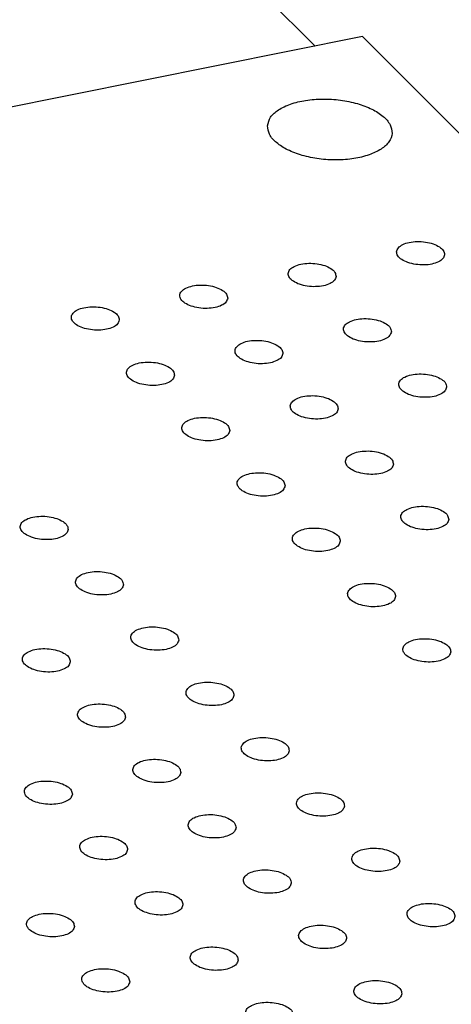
# Model space of a CAD drawing. Header units: inches. Extents: x 155 to 996, y 103 to 697.
# Tile 69 of 81: x 790 to 799, y 482 to 502. Entities that reach past the tile are written whole.
import ezdxf

# ---------------------------------------------------------------- set-up
doc = ezdxf.new("R2010")
doc.units = ezdxf.units.IN

# ---------------------------------------------------------------- blocks, each defined once
blk = doc.blocks.new('E8021-24140', base_point=(199.013, 250.256))
at = {"color": 7, "linetype": 'Continuous'}
blk.add_line((791.613, 506.59), (796.59, 501.608), dxfattribs=at)
blk = doc.blocks.new('E8021-64140', base_point=(199.013, 250.256))
blk.add_blockref('E8021-24140', (199.013, 250.256))
blk = doc.blocks.new('E8021-26512__46', base_point=(778.142, 439.185))
at = {"color": 7, "linetype": 'Continuous'}
for q in [(778.362, 497.952), (799.855, 499.528)]:
    blk.add_line((797.579, 501.806), q, dxfattribs=at)
for points, knots in [([(795.598, 499.951), (795.607, 499.889), (795.625, 499.751), (795.793, 499.577), (796.026, 499.432), (796.33, 499.321), (796.675, 499.251), (797.038, 499.229), (797.39, 499.256), (797.704, 499.329), (797.957, 499.444), (798.135, 499.596), (798.214, 499.79), (798.16, 499.992), (798.002, 500.165), (797.765, 500.31), (797.462, 500.422), (797.116, 500.491), (796.753, 500.514), (796.402, 500.487), (796.087, 500.414), (795.837, 500.299), (795.65, 500.147), (795.614, 500.012), (795.598, 499.951)], [0, 0, 0, 0, 0.185164, 0.409308, 0.68695, 1.012981, 1.371588, 1.741607, 2.100214, 2.426245, 2.703887, 2.928032, 3.113195, 3.298359, 3.522503, 3.800145, 4.126176, 4.484784, 4.854802, 5.21341, 5.539441, 5.817083, 6.041227, 6.226391, 6.226391, 6.226391, 6.226391]), ([(799.288, 497.262), (799.282, 497.292), (799.269, 497.36), (799.173, 497.435), (799.046, 497.494), (798.888, 497.531), (798.719, 497.541), (798.558, 497.524), (798.423, 497.482), (798.324, 497.418), (798.277, 497.324), (798.312, 497.226), (798.402, 497.15), (798.531, 497.091), (798.689, 497.055), (798.858, 497.044), (799.02, 497.061), (799.153, 497.104), (799.257, 497.167), (799.278, 497.233), (799.288, 497.262)], [0, 0, 0, 0, 0.088201, 0.201564, 0.345167, 0.510862, 0.68451, 0.850206, 0.993808, 1.107172, 1.195372, 1.283573, 1.396937, 1.540539, 1.706235, 1.879883, 2.045578, 2.189181, 2.302544, 2.390745, 2.390745, 2.390745, 2.390745]), ([(797.028, 496.809), (797.022, 496.838), (797.01, 496.906), (796.913, 496.982), (796.786, 497.041), (796.628, 497.077), (796.459, 497.088), (796.298, 497.071), (796.163, 497.028), (796.064, 496.965), (796.017, 496.871), (796.052, 496.772), (796.143, 496.697), (796.272, 496.638), (796.429, 496.602), (796.598, 496.591), (796.76, 496.608), (796.893, 496.651), (796.998, 496.714), (797.019, 496.78), (797.028, 496.809)], [0, 0, 0, 0, 0.088201, 0.201564, 0.345167, 0.510862, 0.68451, 0.850206, 0.993808, 1.107172, 1.195372, 1.283573, 1.396937, 1.540539, 1.706235, 1.879883, 2.045578, 2.189181, 2.302544, 2.390745, 2.390745, 2.390745, 2.390745]), ([(794.768, 496.355), (794.762, 496.385), (794.75, 496.453), (794.653, 496.529), (794.527, 496.588), (794.368, 496.624), (794.2, 496.634), (794.039, 496.618), (793.903, 496.575), (793.804, 496.511), (793.757, 496.418), (793.793, 496.319), (793.883, 496.244), (794.012, 496.185), (794.17, 496.148), (794.338, 496.138), (794.5, 496.155), (794.633, 496.197), (794.738, 496.261), (794.759, 496.327), (794.768, 496.355)], [0, 0, 0, 0, 0.088201, 0.201564, 0.345167, 0.510862, 0.68451, 0.850206, 0.993808, 1.107172, 1.195372, 1.283573, 1.396937, 1.540539, 1.706235, 1.879883, 2.045578, 2.189181, 2.302544, 2.390745, 2.390745, 2.390745, 2.390745]), ([(792.508, 495.902), (792.503, 495.932), (792.49, 496), (792.394, 496.075), (792.267, 496.134), (792.108, 496.171), (791.94, 496.181), (791.779, 496.164), (791.643, 496.122), (791.545, 496.058), (791.498, 495.964), (791.533, 495.866), (791.623, 495.79), (791.752, 495.731), (791.91, 495.695), (792.078, 495.685), (792.24, 495.701), (792.373, 495.744), (792.478, 495.807), (792.499, 495.873), (792.508, 495.902)], [0, 0, 0, 0, 0.088201, 0.201564, 0.345167, 0.510862, 0.68451, 0.850206, 0.993808, 1.107172, 1.195372, 1.283573, 1.396937, 1.540539, 1.706235, 1.879883, 2.045578, 2.189181, 2.302544, 2.390745, 2.390745, 2.390745, 2.390745]), ([(798.179, 495.656), (798.174, 495.686), (798.161, 495.753), (798.065, 495.829), (797.938, 495.888), (797.78, 495.925), (797.611, 495.935), (797.45, 495.918), (797.315, 495.875), (797.216, 495.812), (797.169, 495.718), (797.204, 495.62), (797.294, 495.544), (797.423, 495.485), (797.581, 495.449), (797.75, 495.438), (797.911, 495.455), (798.044, 495.498), (798.149, 495.561), (798.17, 495.627), (798.179, 495.656)], [0, 0, 0, 0, 0.088201, 0.201564, 0.345167, 0.510862, 0.68451, 0.850206, 0.993808, 1.107172, 1.195372, 1.283573, 1.396937, 1.540539, 1.706235, 1.879883, 2.045578, 2.189181, 2.302544, 2.390745, 2.390745, 2.390745, 2.390745]), ([(795.92, 495.203), (795.914, 495.232), (795.901, 495.3), (795.805, 495.376), (795.678, 495.435), (795.52, 495.471), (795.351, 495.482), (795.19, 495.465), (795.055, 495.422), (794.956, 495.359), (794.909, 495.265), (794.944, 495.166), (795.034, 495.091), (795.163, 495.032), (795.321, 494.995), (795.49, 494.985), (795.652, 495.002), (795.785, 495.045), (795.89, 495.108), (795.911, 495.174), (795.92, 495.203)], [0, 0, 0, 0, 0.088201, 0.201564, 0.345167, 0.510862, 0.68451, 0.850206, 0.993808, 1.107172, 1.195372, 1.283573, 1.396937, 1.540539, 1.706235, 1.879883, 2.045578, 2.189181, 2.302544, 2.390745, 2.390745, 2.390745, 2.390745]), ([(793.66, 494.749), (793.654, 494.779), (793.642, 494.847), (793.545, 494.923), (793.419, 494.982), (793.26, 495.018), (793.092, 495.028), (792.93, 495.012), (792.795, 494.969), (792.696, 494.905), (792.649, 494.812), (792.684, 494.713), (792.775, 494.638), (792.904, 494.579), (793.062, 494.542), (793.23, 494.532), (793.392, 494.549), (793.525, 494.591), (793.63, 494.655), (793.651, 494.721), (793.66, 494.749)], [0, 0, 0, 0, 0.088201, 0.201564, 0.345167, 0.510862, 0.68451, 0.850206, 0.993808, 1.107172, 1.195372, 1.283573, 1.396937, 1.540539, 1.706235, 1.879883, 2.045578, 2.189181, 2.302544, 2.390745, 2.390745, 2.390745, 2.390745]), ([(799.331, 494.503), (799.326, 494.533), (799.313, 494.601), (799.217, 494.676), (799.09, 494.735), (798.931, 494.772), (798.763, 494.782), (798.602, 494.765), (798.466, 494.723), (798.368, 494.659), (798.321, 494.565), (798.356, 494.467), (798.446, 494.391), (798.575, 494.332), (798.733, 494.296), (798.901, 494.286), (799.063, 494.302), (799.196, 494.345), (799.301, 494.409), (799.322, 494.474), (799.331, 494.503)], [0, 0, 0, 0, 0.088201, 0.201564, 0.345167, 0.510862, 0.68451, 0.850206, 0.993808, 1.107172, 1.195372, 1.283573, 1.396937, 1.540539, 1.706235, 1.879883, 2.045578, 2.189181, 2.302544, 2.390745, 2.390745, 2.390745, 2.390745]), ([(797.071, 494.05), (797.066, 494.08), (797.053, 494.147), (796.957, 494.223), (796.83, 494.282), (796.671, 494.319), (796.503, 494.329), (796.342, 494.312), (796.207, 494.269), (796.108, 494.206), (796.061, 494.112), (796.096, 494.014), (796.186, 493.938), (796.315, 493.879), (796.473, 493.843), (796.641, 493.832), (796.803, 493.849), (796.936, 493.892), (797.041, 493.955), (797.062, 494.021), (797.071, 494.05)], [0, 0, 0, 0, 0.088201, 0.201564, 0.345167, 0.510862, 0.68451, 0.850206, 0.993808, 1.107172, 1.195372, 1.283573, 1.396937, 1.540539, 1.706235, 1.879883, 2.045578, 2.189181, 2.302544, 2.390745, 2.390745, 2.390745, 2.390745]), ([(794.812, 493.597), (794.806, 493.626), (794.793, 493.694), (794.697, 493.77), (794.57, 493.829), (794.412, 493.865), (794.243, 493.876), (794.082, 493.859), (793.947, 493.816), (793.848, 493.752), (793.801, 493.659), (793.836, 493.56), (793.926, 493.485), (794.055, 493.426), (794.213, 493.389), (794.382, 493.379), (794.544, 493.396), (794.677, 493.439), (794.781, 493.502), (794.802, 493.568), (794.812, 493.597)], [0, 0, 0, 0, 0.088201, 0.201564, 0.345167, 0.510862, 0.68451, 0.850206, 0.993808, 1.107172, 1.195372, 1.283573, 1.396937, 1.540539, 1.706235, 1.879883, 2.045578, 2.189181, 2.302544, 2.390745, 2.390745, 2.390745, 2.390745]), ([(798.223, 492.897), (798.217, 492.927), (798.205, 492.995), (798.108, 493.07), (797.982, 493.129), (797.823, 493.166), (797.655, 493.176), (797.494, 493.159), (797.358, 493.117), (797.259, 493.053), (797.212, 492.959), (797.248, 492.861), (797.338, 492.785), (797.467, 492.726), (797.625, 492.69), (797.793, 492.68), (797.955, 492.696), (798.088, 492.739), (798.193, 492.802), (798.214, 492.868), (798.223, 492.897)], [0, 0, 0, 0, 0.088201, 0.201564, 0.345167, 0.510862, 0.68451, 0.850206, 0.993808, 1.107172, 1.195372, 1.283573, 1.396937, 1.540539, 1.706235, 1.879883, 2.045578, 2.189181, 2.302544, 2.390745, 2.390745, 2.390745, 2.390745]), ([(795.963, 492.444), (795.958, 492.474), (795.945, 492.541), (795.849, 492.617), (795.722, 492.676), (795.563, 492.713), (795.395, 492.723), (795.234, 492.706), (795.098, 492.663), (795, 492.6), (794.953, 492.506), (794.988, 492.408), (795.078, 492.332), (795.207, 492.273), (795.365, 492.237), (795.533, 492.226), (795.695, 492.243), (795.828, 492.286), (795.933, 492.349), (795.954, 492.415), (795.963, 492.444)], [0, 0, 0, 0, 0.088201, 0.201564, 0.345167, 0.510862, 0.68451, 0.850206, 0.993808, 1.107172, 1.195372, 1.283573, 1.396937, 1.540539, 1.706235, 1.879883, 2.045578, 2.189181, 2.302544, 2.390745, 2.390745, 2.390745, 2.390745]), ([(799.375, 491.744), (799.369, 491.774), (799.356, 491.842), (799.26, 491.918), (799.133, 491.977), (798.975, 492.013), (798.806, 492.023), (798.645, 492.007), (798.51, 491.964), (798.411, 491.9), (798.364, 491.807), (798.399, 491.708), (798.489, 491.633), (798.618, 491.574), (798.776, 491.537), (798.945, 491.527), (799.107, 491.544), (799.24, 491.586), (799.345, 491.65), (799.366, 491.716), (799.375, 491.744)], [0, 0, 0, 0, 0.088201, 0.201564, 0.345167, 0.510862, 0.68451, 0.850206, 0.993808, 1.107172, 1.195372, 1.283573, 1.396937, 1.540539, 1.706235, 1.879883, 2.045578, 2.189181, 2.302544, 2.390745, 2.390745, 2.390745, 2.390745]), ([(791.444, 491.537), (791.438, 491.567), (791.425, 491.635), (791.329, 491.711), (791.202, 491.769), (791.044, 491.806), (790.875, 491.816), (790.714, 491.8), (790.579, 491.757), (790.48, 491.693), (790.433, 491.6), (790.468, 491.501), (790.558, 491.426), (790.688, 491.367), (790.845, 491.33), (791.014, 491.32), (791.176, 491.336), (791.309, 491.379), (791.414, 491.443), (791.435, 491.508), (791.444, 491.537)], [0, 0, 0, 0, 0.088201, 0.201564, 0.345167, 0.510862, 0.68451, 0.850206, 0.993808, 1.107172, 1.195372, 1.283573, 1.396937, 1.540539, 1.706235, 1.879883, 2.045578, 2.189181, 2.302544, 2.390745, 2.390745, 2.390745, 2.390745]), ([(797.115, 491.291), (797.109, 491.321), (797.097, 491.389), (797, 491.464), (796.874, 491.523), (796.715, 491.56), (796.547, 491.57), (796.385, 491.553), (796.25, 491.511), (796.151, 491.447), (796.104, 491.353), (796.139, 491.255), (796.23, 491.179), (796.359, 491.12), (796.517, 491.084), (796.685, 491.074), (796.847, 491.09), (796.98, 491.133), (797.085, 491.196), (797.106, 491.262), (797.115, 491.291)], [0, 0, 0, 0, 0.088201, 0.201564, 0.345167, 0.510862, 0.68451, 0.850206, 0.993808, 1.107172, 1.195372, 1.283573, 1.396937, 1.540539, 1.706235, 1.879883, 2.045578, 2.189181, 2.302544, 2.390745, 2.390745, 2.390745, 2.390745]), ([(792.595, 490.384), (792.59, 490.414), (792.577, 490.482), (792.481, 490.558), (792.354, 490.617), (792.195, 490.653), (792.027, 490.664), (791.866, 490.647), (791.731, 490.604), (791.632, 490.54), (791.585, 490.447), (791.62, 490.348), (791.71, 490.273), (791.839, 490.214), (791.997, 490.177), (792.166, 490.167), (792.327, 490.184), (792.46, 490.227), (792.565, 490.29), (792.586, 490.356), (792.595, 490.384)], [0, 0, 0, 0, 0.088201, 0.201564, 0.345167, 0.510862, 0.68451, 0.850206, 0.993808, 1.107172, 1.195372, 1.283573, 1.396937, 1.540539, 1.706235, 1.879883, 2.045578, 2.189181, 2.302544, 2.390745, 2.390745, 2.390745, 2.390745]), ([(798.267, 490.138), (798.261, 490.168), (798.248, 490.236), (798.152, 490.312), (798.025, 490.37), (797.867, 490.407), (797.698, 490.417), (797.537, 490.401), (797.402, 490.358), (797.303, 490.294), (797.256, 490.201), (797.291, 490.102), (797.381, 490.027), (797.51, 489.968), (797.668, 489.931), (797.837, 489.921), (797.999, 489.938), (798.132, 489.98), (798.236, 490.044), (798.257, 490.109), (798.267, 490.138)], [0, 0, 0, 0, 0.088201, 0.201564, 0.345167, 0.510862, 0.68451, 0.850206, 0.993808, 1.107172, 1.195372, 1.283573, 1.396937, 1.540539, 1.706235, 1.879883, 2.045578, 2.189181, 2.302544, 2.390745, 2.390745, 2.390745, 2.390745]), ([(793.747, 489.232), (793.741, 489.261), (793.729, 489.329), (793.632, 489.405), (793.506, 489.464), (793.347, 489.5), (793.179, 489.511), (793.018, 489.494), (792.882, 489.451), (792.783, 489.388), (792.736, 489.294), (792.772, 489.195), (792.862, 489.12), (792.991, 489.061), (793.149, 489.025), (793.317, 489.014), (793.479, 489.031), (793.612, 489.074), (793.717, 489.137), (793.738, 489.203), (793.747, 489.232)], [0, 0, 0, 0, 0.088201, 0.201564, 0.345167, 0.510862, 0.68451, 0.850206, 0.993808, 1.107172, 1.195372, 1.283573, 1.396937, 1.540539, 1.706235, 1.879883, 2.045578, 2.189181, 2.302544, 2.390745, 2.390745, 2.390745, 2.390745]), ([(799.418, 488.986), (799.413, 489.015), (799.4, 489.083), (799.304, 489.159), (799.177, 489.218), (799.018, 489.254), (798.85, 489.265), (798.689, 489.248), (798.553, 489.205), (798.455, 489.141), (798.408, 489.048), (798.443, 488.949), (798.533, 488.874), (798.662, 488.815), (798.82, 488.778), (798.988, 488.768), (799.15, 488.785), (799.283, 488.828), (799.388, 488.891), (799.409, 488.957), (799.418, 488.986)], [0, 0, 0, 0, 0.088201, 0.201564, 0.345167, 0.510862, 0.68451, 0.850206, 0.993808, 1.107172, 1.195372, 1.283573, 1.396937, 1.540539, 1.706235, 1.879883, 2.045578, 2.189181, 2.302544, 2.390745, 2.390745, 2.390745, 2.390745]), ([(791.487, 488.778), (791.482, 488.808), (791.469, 488.876), (791.373, 488.952), (791.246, 489.011), (791.087, 489.047), (790.919, 489.058), (790.758, 489.041), (790.622, 488.998), (790.524, 488.934), (790.477, 488.841), (790.512, 488.742), (790.602, 488.667), (790.731, 488.608), (790.889, 488.571), (791.057, 488.561), (791.219, 488.578), (791.352, 488.62), (791.457, 488.684), (791.478, 488.75), (791.487, 488.778)], [0, 0, 0, 0, 0.088201, 0.201564, 0.345167, 0.510862, 0.68451, 0.850206, 0.993808, 1.107172, 1.195372, 1.283573, 1.396937, 1.540539, 1.706235, 1.879883, 2.045578, 2.189181, 2.302544, 2.390745, 2.390745, 2.390745, 2.390745]), ([(794.899, 488.079), (794.893, 488.109), (794.88, 488.177), (794.784, 488.252), (794.657, 488.311), (794.499, 488.348), (794.33, 488.358), (794.169, 488.341), (794.034, 488.299), (793.935, 488.235), (793.888, 488.141), (793.923, 488.043), (794.013, 487.967), (794.143, 487.908), (794.3, 487.872), (794.469, 487.861), (794.631, 487.878), (794.764, 487.921), (794.869, 487.984), (794.89, 488.05), (794.899, 488.079)], [0, 0, 0, 0, 0.088201, 0.201564, 0.345167, 0.510862, 0.68451, 0.850206, 0.993808, 1.107172, 1.195372, 1.283573, 1.396937, 1.540539, 1.706235, 1.879883, 2.045578, 2.189181, 2.302544, 2.390745, 2.390745, 2.390745, 2.390745]), ([(792.639, 487.626), (792.633, 487.655), (792.621, 487.723), (792.524, 487.799), (792.398, 487.858), (792.239, 487.894), (792.071, 487.905), (791.909, 487.888), (791.774, 487.845), (791.675, 487.782), (791.628, 487.688), (791.663, 487.589), (791.754, 487.514), (791.883, 487.455), (792.041, 487.419), (792.209, 487.408), (792.371, 487.425), (792.504, 487.468), (792.609, 487.531), (792.63, 487.597), (792.639, 487.626)], [0, 0, 0, 0, 0.088201, 0.201564, 0.345167, 0.510862, 0.68451, 0.850206, 0.993808, 1.107172, 1.195372, 1.283573, 1.396937, 1.540539, 1.706235, 1.879883, 2.045578, 2.189181, 2.302544, 2.390745, 2.390745, 2.390745, 2.390745]), ([(796.05, 486.926), (796.045, 486.956), (796.032, 487.024), (795.936, 487.1), (795.809, 487.158), (795.65, 487.195), (795.482, 487.205), (795.321, 487.188), (795.186, 487.146), (795.087, 487.082), (795.04, 486.989), (795.075, 486.89), (795.165, 486.815), (795.294, 486.756), (795.452, 486.719), (795.621, 486.709), (795.782, 486.725), (795.915, 486.768), (796.02, 486.832), (796.041, 486.897), (796.05, 486.926)], [0, 0, 0, 0, 0.088201, 0.201564, 0.345167, 0.510862, 0.68451, 0.850206, 0.993808, 1.107172, 1.195372, 1.283573, 1.396937, 1.540539, 1.706235, 1.879883, 2.045578, 2.189181, 2.302544, 2.390745, 2.390745, 2.390745, 2.390745]), ([(793.791, 486.473), (793.785, 486.503), (793.772, 486.57), (793.676, 486.646), (793.549, 486.705), (793.391, 486.742), (793.222, 486.752), (793.061, 486.735), (792.926, 486.693), (792.827, 486.629), (792.78, 486.535), (792.815, 486.437), (792.905, 486.361), (793.034, 486.302), (793.192, 486.266), (793.361, 486.255), (793.523, 486.272), (793.656, 486.315), (793.761, 486.378), (793.781, 486.444), (793.791, 486.473)], [0, 0, 0, 0, 0.088201, 0.201564, 0.345167, 0.510862, 0.68451, 0.850206, 0.993808, 1.107172, 1.195372, 1.283573, 1.396937, 1.540539, 1.706235, 1.879883, 2.045578, 2.189181, 2.302544, 2.390745, 2.390745, 2.390745, 2.390745]), ([(791.531, 486.02), (791.525, 486.049), (791.513, 486.117), (791.416, 486.193), (791.289, 486.252), (791.131, 486.288), (790.962, 486.299), (790.801, 486.282), (790.666, 486.239), (790.567, 486.176), (790.52, 486.082), (790.555, 485.983), (790.646, 485.908), (790.775, 485.849), (790.932, 485.812), (791.101, 485.802), (791.263, 485.819), (791.396, 485.862), (791.501, 485.925), (791.522, 485.991), (791.531, 486.02)], [0, 0, 0, 0, 0.088201, 0.201564, 0.345167, 0.510862, 0.68451, 0.850206, 0.993808, 1.107172, 1.195372, 1.283573, 1.396937, 1.540539, 1.706235, 1.879883, 2.045578, 2.189181, 2.302544, 2.390745, 2.390745, 2.390745, 2.390745]), ([(797.202, 485.773), (797.196, 485.803), (797.184, 485.871), (797.087, 485.947), (796.961, 486.006), (796.802, 486.042), (796.634, 486.053), (796.473, 486.036), (796.337, 485.993), (796.238, 485.929), (796.191, 485.836), (796.227, 485.737), (796.317, 485.662), (796.446, 485.603), (796.604, 485.566), (796.772, 485.556), (796.934, 485.573), (797.067, 485.615), (797.172, 485.679), (797.193, 485.745), (797.202, 485.773)], [0, 0, 0, 0, 0.088201, 0.201564, 0.345167, 0.510862, 0.68451, 0.850206, 0.993808, 1.107172, 1.195372, 1.283573, 1.396937, 1.540539, 1.706235, 1.879883, 2.045578, 2.189181, 2.302544, 2.390745, 2.390745, 2.390745, 2.390745]), ([(794.942, 485.32), (794.937, 485.35), (794.924, 485.418), (794.828, 485.493), (794.701, 485.552), (794.542, 485.589), (794.374, 485.599), (794.213, 485.582), (794.077, 485.54), (793.979, 485.476), (793.932, 485.382), (793.967, 485.284), (794.057, 485.208), (794.186, 485.149), (794.344, 485.113), (794.512, 485.103), (794.674, 485.119), (794.807, 485.162), (794.912, 485.226), (794.933, 485.291), (794.942, 485.32)], [0, 0, 0, 0, 0.088201, 0.201564, 0.345167, 0.510862, 0.68451, 0.850206, 0.993808, 1.107172, 1.195372, 1.283573, 1.396937, 1.540539, 1.706235, 1.879883, 2.045578, 2.189181, 2.302544, 2.390745, 2.390745, 2.390745, 2.390745]), ([(792.682, 484.867), (792.677, 484.897), (792.664, 484.964), (792.568, 485.04), (792.441, 485.099), (792.283, 485.136), (792.114, 485.146), (791.953, 485.129), (791.818, 485.086), (791.719, 485.023), (791.672, 484.929), (791.707, 484.831), (791.797, 484.755), (791.926, 484.696), (792.084, 484.66), (792.253, 484.649), (792.414, 484.666), (792.548, 484.709), (792.652, 484.772), (792.673, 484.838), (792.682, 484.867)], [0, 0, 0, 0, 0.088201, 0.201564, 0.345167, 0.510862, 0.68451, 0.850206, 0.993808, 1.107172, 1.195372, 1.283573, 1.396937, 1.540539, 1.706235, 1.879883, 2.045578, 2.189181, 2.302544, 2.390745, 2.390745, 2.390745, 2.390745]), ([(798.354, 484.621), (798.348, 484.65), (798.335, 484.718), (798.239, 484.794), (798.112, 484.853), (797.954, 484.889), (797.785, 484.9), (797.624, 484.883), (797.489, 484.84), (797.39, 484.777), (797.343, 484.683), (797.378, 484.584), (797.468, 484.509), (797.598, 484.45), (797.755, 484.414), (797.924, 484.403), (798.086, 484.42), (798.219, 484.463), (798.324, 484.526), (798.345, 484.592), (798.354, 484.621)], [0, 0, 0, 0, 0.088201, 0.201564, 0.345167, 0.510862, 0.68451, 0.850206, 0.993808, 1.107172, 1.195372, 1.283573, 1.396937, 1.540539, 1.706235, 1.879883, 2.045578, 2.189181, 2.302544, 2.390745, 2.390745, 2.390745, 2.390745]), ([(796.094, 484.167), (796.088, 484.197), (796.076, 484.265), (795.979, 484.341), (795.853, 484.4), (795.694, 484.436), (795.526, 484.446), (795.364, 484.43), (795.229, 484.387), (795.13, 484.323), (795.083, 484.23), (795.118, 484.131), (795.209, 484.056), (795.338, 483.997), (795.496, 483.96), (795.664, 483.95), (795.826, 483.967), (795.959, 484.009), (796.064, 484.073), (796.085, 484.139), (796.094, 484.167)], [0, 0, 0, 0, 0.088201, 0.201564, 0.345167, 0.510862, 0.68451, 0.850206, 0.993808, 1.107172, 1.195372, 1.283573, 1.396937, 1.540539, 1.706235, 1.879883, 2.045578, 2.189181, 2.302544, 2.390745, 2.390745, 2.390745, 2.390745]), ([(793.834, 483.714), (793.829, 483.744), (793.816, 483.812), (793.72, 483.887), (793.593, 483.946), (793.434, 483.983), (793.266, 483.993), (793.105, 483.976), (792.969, 483.934), (792.871, 483.87), (792.824, 483.776), (792.859, 483.678), (792.949, 483.602), (793.078, 483.543), (793.236, 483.507), (793.404, 483.497), (793.566, 483.513), (793.699, 483.556), (793.804, 483.619), (793.825, 483.685), (793.834, 483.714)], [0, 0, 0, 0, 0.088201, 0.201564, 0.345167, 0.510862, 0.68451, 0.850206, 0.993808, 1.107172, 1.195372, 1.283573, 1.396937, 1.540539, 1.706235, 1.879883, 2.045578, 2.189181, 2.302544, 2.390745, 2.390745, 2.390745, 2.390745]), ([(799.505, 483.468), (799.5, 483.498), (799.487, 483.565), (799.391, 483.641), (799.264, 483.7), (799.105, 483.737), (798.937, 483.747), (798.776, 483.73), (798.641, 483.688), (798.542, 483.624), (798.495, 483.53), (798.53, 483.432), (798.62, 483.356), (798.749, 483.297), (798.907, 483.261), (799.076, 483.25), (799.237, 483.267), (799.37, 483.31), (799.475, 483.373), (799.496, 483.439), (799.505, 483.468)], [0, 0, 0, 0, 0.088201, 0.201564, 0.345167, 0.510862, 0.68451, 0.850206, 0.993808, 1.107172, 1.195372, 1.283573, 1.396937, 1.540539, 1.706235, 1.879883, 2.045578, 2.189181, 2.302544, 2.390745, 2.390745, 2.390745, 2.390745]), ([(791.574, 483.261), (791.569, 483.291), (791.556, 483.358), (791.46, 483.434), (791.333, 483.493), (791.175, 483.53), (791.006, 483.54), (790.845, 483.523), (790.71, 483.48), (790.611, 483.417), (790.564, 483.323), (790.599, 483.225), (790.689, 483.149), (790.818, 483.09), (790.976, 483.054), (791.145, 483.043), (791.306, 483.06), (791.439, 483.103), (791.544, 483.166), (791.565, 483.232), (791.574, 483.261)], [0, 0, 0, 0, 0.088201, 0.201564, 0.345167, 0.510862, 0.68451, 0.850206, 0.993808, 1.107172, 1.195372, 1.283573, 1.396937, 1.540539, 1.706235, 1.879883, 2.045578, 2.189181, 2.302544, 2.390745, 2.390745, 2.390745, 2.390745]), ([(797.246, 483.015), (797.24, 483.044), (797.227, 483.112), (797.131, 483.188), (797.004, 483.247), (796.846, 483.283), (796.677, 483.294), (796.516, 483.277), (796.381, 483.234), (796.282, 483.171), (796.235, 483.077), (796.27, 482.978), (796.36, 482.903), (796.489, 482.844), (796.647, 482.807), (796.816, 482.797), (796.978, 482.814), (797.111, 482.857), (797.216, 482.92), (797.236, 482.986), (797.246, 483.015)], [0, 0, 0, 0, 0.088201, 0.201564, 0.345167, 0.510862, 0.68451, 0.850206, 0.993808, 1.107172, 1.195372, 1.283573, 1.396937, 1.540539, 1.706235, 1.879883, 2.045578, 2.189181, 2.302544, 2.390745, 2.390745, 2.390745, 2.390745]), ([(794.986, 482.561), (794.98, 482.591), (794.968, 482.659), (794.871, 482.735), (794.744, 482.794), (794.586, 482.83), (794.417, 482.84), (794.256, 482.824), (794.121, 482.781), (794.022, 482.717), (793.975, 482.624), (794.01, 482.525), (794.101, 482.45), (794.23, 482.391), (794.387, 482.354), (794.556, 482.344), (794.718, 482.361), (794.851, 482.403), (794.956, 482.467), (794.977, 482.533), (794.986, 482.561)], [0, 0, 0, 0, 0.088201, 0.201564, 0.345167, 0.510862, 0.68451, 0.850206, 0.993808, 1.107172, 1.195372, 1.283573, 1.396937, 1.540539, 1.706235, 1.879883, 2.045578, 2.189181, 2.302544, 2.390745, 2.390745, 2.390745, 2.390745]), ([(792.726, 482.108), (792.721, 482.138), (792.708, 482.206), (792.611, 482.281), (792.485, 482.34), (792.326, 482.377), (792.158, 482.387), (791.997, 482.37), (791.861, 482.328), (791.762, 482.264), (791.715, 482.17), (791.751, 482.072), (791.841, 481.996), (791.97, 481.937), (792.128, 481.901), (792.296, 481.891), (792.458, 481.907), (792.591, 481.95), (792.696, 482.013), (792.717, 482.079), (792.726, 482.108)], [0, 0, 0, 0, 0.088201, 0.201564, 0.345167, 0.510862, 0.68451, 0.850206, 0.993808, 1.107172, 1.195372, 1.283573, 1.396937, 1.540539, 1.706235, 1.879883, 2.045578, 2.189181, 2.302544, 2.390745, 2.390745, 2.390745, 2.390745]), ([(798.397, 481.862), (798.392, 481.892), (798.379, 481.959), (798.283, 482.035), (798.156, 482.094), (797.997, 482.131), (797.829, 482.141), (797.668, 482.124), (797.532, 482.081), (797.434, 482.018), (797.387, 481.924), (797.422, 481.826), (797.512, 481.75), (797.641, 481.691), (797.799, 481.655), (797.967, 481.644), (798.129, 481.661), (798.262, 481.704), (798.367, 481.767), (798.388, 481.833), (798.397, 481.862)], [0, 0, 0, 0, 0.088201, 0.201564, 0.345167, 0.510862, 0.68451, 0.850206, 0.993808, 1.107172, 1.195372, 1.283573, 1.396937, 1.540539, 1.706235, 1.879883, 2.045578, 2.189181, 2.302544, 2.390745, 2.390745, 2.390745, 2.390745]), ([(796.137, 481.409), (796.132, 481.438), (796.119, 481.506), (796.023, 481.582), (795.896, 481.641), (795.738, 481.677), (795.569, 481.688), (795.408, 481.671), (795.273, 481.628), (795.174, 481.564), (795.127, 481.471), (795.162, 481.372), (795.252, 481.297), (795.381, 481.238), (795.539, 481.201), (795.708, 481.191), (795.869, 481.208), (796.003, 481.251), (796.107, 481.314), (796.128, 481.38), (796.137, 481.409)], [0, 0, 0, 0, 0.088201, 0.201564, 0.345167, 0.510862, 0.68451, 0.850206, 0.993808, 1.107172, 1.195372, 1.283573, 1.396937, 1.540539, 1.706235, 1.879883, 2.045578, 2.189181, 2.302544, 2.390745, 2.390745, 2.390745, 2.390745])]:
    blk.add_open_spline(points, degree=3, knots=knots, dxfattribs=at)
blk = doc.blocks.new('E8021-66412_MUXIP01_7', base_point=(778.142, 439.185))
blk.add_blockref('E8021-26512__46', (778.142, 439.185))
blk = doc.blocks.new('E8021-96540__50', base_point=(199.013, 250.256))
for name, p in [('E8021-64140', (199.013, 250.256)), ('E8021-66412_MUXIP01_7', (778.142, 439.185))]:
    blk.add_blockref(name, p)
blk = doc.blocks.new('Gen1', base_point=(572.3, 417.2))
blk.add_blockref('E8021-96540__50', (199.013, 250.256))

msp = doc.modelspace()

# ---------------------------------------------------------------- block references
msp.add_blockref('Gen1', (572.3, 417.2))

doc.saveas('drawing.dxf')
